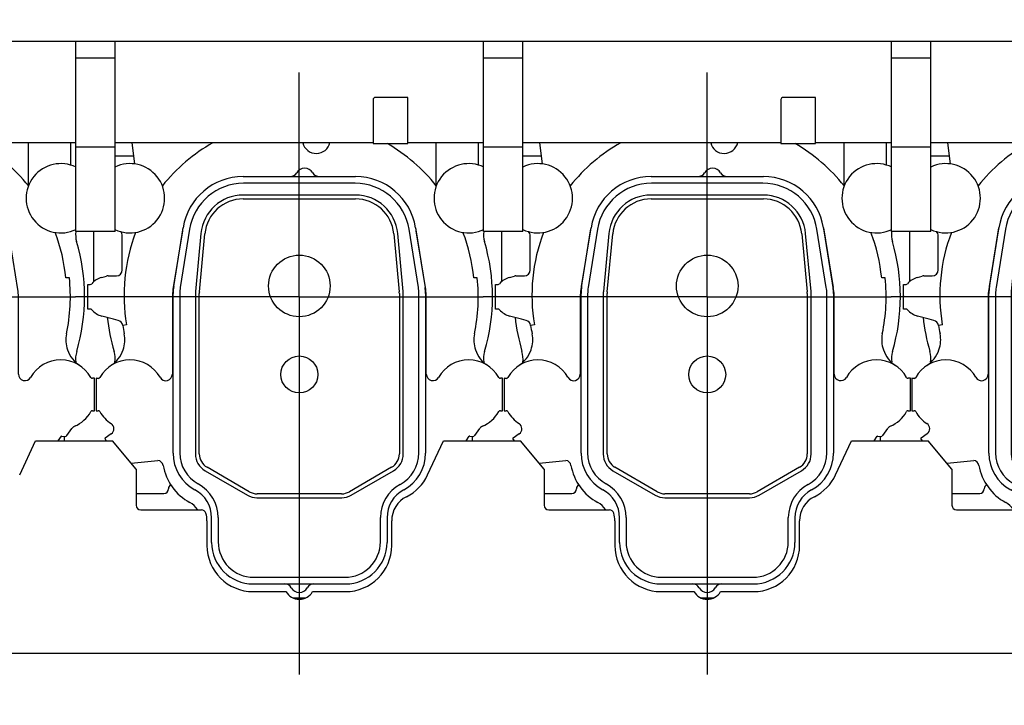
# Model space of a CAD drawing. Header units: millimetres. Extents: x 0 to 1189, y 0 to 841.
# Tile 65 of 106: x 891 to 955, y 223 to 268. Entities that reach past the tile are written whole.
import ezdxf
from ezdxf.enums import TextEntityAlignment as Align

# ---------------------------------------------------------------- set-up
doc = ezdxf.new("R2010")
doc.units = ezdxf.units.MM
doc.header["$LTSCALE"] = 65.395
doc.linetypes.add('CENTER', pattern=[0.6, 0.375, -0.075, 0.075, -0.075])
doc.layers.get('0').update_dxf_attribs({"linetype": 'CONTINUOUS'})
for name, color, linetype in [('1907_210700_40_SIMPLE1_T2_X_PBL778', 7, 'CONTINUOUS'), ('1907_210700_40_SIMPLE1_T2_X_PBL780', 7, 'CONTINUOUS'), ('1907_210700_40_SIMPLE1_T2_X_PBL782', 7, 'CONTINUOUS'), ('1907_210700_40_SIMPLE1_X_ABL777', 7, 'CONTINUOUS'), ('1907_210700_40_SIMPLE1_X_ABL779', 7, 'CONTINUOUS'), ('1907_210700_40_SIMPLE1_X_ABL781', 7, 'CONTINUOUS'), ('1907_211000_02_SIMPLE1_T1_X_PBL768', 7, 'CONTINUOUS'), ('1907_211000_02_SIMPLE1_T1_X_PBL770', 7, 'CONTINUOUS'), ('1907_211000_02_SIMPLE1_T1_X_PBL772', 7, 'CONTINUOUS'), ('1907_211000_02_SIMPLE1_T1_X_PBL774', 7, 'CONTINUOUS'), ('1907_211000_02_SIMPLE1_X_ABL767', 7, 'CONTINUOUS'), ('1907_211000_02_SIMPLE1_X_ABL769', 7, 'CONTINUOUS'), ('1907_211000_02_SIMPLE1_X_ABL771', 7, 'CONTINUOUS'), ('1907_211000_02_SIMPLE1_X_ABL773', 7, 'CONTINUOUS'), ('32097_000000_TLKGS_MARKETING_ABL654', 7, 'CONTINUOUS'), ('32097_030000_TLKGS_V_ABL664', 7, 'CONTINUOUS'), ('32097_100000_TLKGS_V_ABL665', 7, 'CONTINUOUS'), ('32097_111400_01_SIMPLE1_T1_X_PBL696', 7, 'CONTINUOUS'), ('32097_111400_01_SIMPLE1_X_ABL695', 7, 'CONTINUOUS'), ('32097_171000_01_SIMPLE1_T1_X_PBL690', 7, 'CONTINUOUS'), ('32097_171000_01_SIMPLE1_X_ABL689', 7, 'CONTINUOUS'), ('32097_200000_TLKGS_V_ABL692', 7, 'CONTINUOUS'), ('32097_700000_TLKGS_V_ABL686', 7, 'CONTINUOUS'), ('32097_727000_01_SIMPLE1_T1_VOR_PBL688', 7, 'CONTINUOUS'), ('32097_727000_01_SIMPLE1_VORAB_ABL687', 7, 'CONTINUOUS'), ('top_7_VBL653', 7, 'CONTINUOUS')]:
    doc.layers.add(name, color=color, linetype=linetype)
doc.styles.get("Standard").update_dxf_attribs({"font": 'txt', "width": 0.6})
doc.dimstyles.new('DIMSTYLE_2', dxfattribs={"dimtxt": 3.5, "dimasz": 3.5, "dimexe": 1.8, "dimexo": 0, "dimgap": 0.875, "dimtad": 1, "dimdec": 0, "dimlfac": 20, "dimdsep": 46, "dimtxsty": 'Standard', "dimblk": '_FILLED', "dimblk1": '_FILLED', "dimblk2": '_FILLED', "dimcen": 0.09, "dimadec": 0, "dimazin": 0, "dimtp": 2, "dimtm": 2, "dimtfac": 1, "dimtdec": 0, "dimtofl": 0, "dimtmove": 0, "dimatfit": 3, "dimldrblk": '_FILLED', "dimfxl": 1, "dimtolj": 1, "dimarcsym": 0})

# ---------------------------------------------------------------- blocks, each defined once
blk = doc.blocks.new('_FILLED')
at = {"color": 0, "linetype": 'ByBlock'}
blk.add_solid([(0, 0), (-1, 0.167), (-1, -0.167)], dxfattribs=at)
blk = doc.blocks.new('*D2')
at = {"color": 2, "linetype": 'Continuous'}
for p, q in [((1011.535, 312.9), (690.022, 312.9)), ((691.822, 312.9), (691.822, 254.565)), ((691.822, 196.231), (691.822, 254.565)), ((1004.12, 196.231), (690.022, 196.231))]:
    blk.add_line(p, q, dxfattribs=at)
at = {"color": 2, "linetype": 'Continuous', "xscale": 3.5, "yscale": 3.5, "zscale": 3.5}
for p, rotation in [((691.822, 312.9), 90), ((691.822, 196.231), 270)]:
    blk.add_blockref('_FILLED', p, dxfattribs=dict(at, rotation=rotation))
at = {"color": 2, "linetype": 'Continuous', "width": 0.636905}
blk.add_text('2333', height=3.5, rotation=90, dxfattribs=at).set_placement((690.947, 254.565), align=Align.CENTER)
blk = doc.blocks.new('*D33')
at = {"color": 2, "linetype": 'Continuous'}
for p, q in [((707.4, 285.975), (707.4, 330.763)), ((1084.5, 259.525), (1084.5, 330.763)), ((707.4, 328.963), (895.95, 328.963)), ((1084.5, 328.963), (895.95, 328.963))]:
    blk.add_line(p, q, dxfattribs=at)
at = {"color": 2, "linetype": 'Continuous', "xscale": 3.5, "yscale": 3.5, "zscale": 3.5, "rotation": 180}
blk.add_blockref('_FILLED', (707.4, 328.963), dxfattribs=at)
at = {"color": 2, "linetype": 'Continuous', "xscale": 3.5, "yscale": 3.5, "zscale": 3.5}
blk.add_blockref('_FILLED', (1084.5, 328.963), dxfattribs=at)
at = {"color": 2, "linetype": 'Continuous', "width": 0.672619}
blk.add_text('7542', height=3.5, dxfattribs=at).set_placement((895.95, 329.838), align=Align.CENTER)
blk = doc.blocks.new('32097_171000_01_SIMPLE1_T1_X_PBL690', base_point=(857.92, 227.595))
at = {"layer": '32097_171000_01_SIMPLE1_T1_X_PBL690', "color": 7, "linetype": 'Continuous'}
for p, q in [((890.833, 238.424), (891.864, 240.64)), ((891.864, 240.64), (896.864, 240.64)), ((898.4, 238.81), (896.864, 240.64)), ((917.333, 238.424), (918.364, 240.64)), ((918.364, 240.64), (923.364, 240.64)), ((924.9, 238.81), (923.364, 240.64)), ((943.833, 238.424), (944.864, 240.64)), ((944.864, 240.64), (949.864, 240.64)), ((951.4, 238.81), (949.864, 240.64)), ((898.4, 238.81), (898.4, 236.46)), ((924.9, 238.81), (924.9, 236.46)), ((951.4, 238.81), (951.4, 236.46)), ((898.7, 236.16), (902.64, 236.16)), ((925.2, 236.16), (929.14, 236.16)), ((951.7, 236.16), (955.64, 236.16)), ((903, 235.447), (903, 233.85)), ((915, 233.85), (914.999, 235.45)), ((929.5, 235.447), (929.5, 233.85)), ((941.5, 233.85), (941.499, 235.45)), ((906, 230.85), (908.134, 230.85)), ((909.865, 230.848), (912, 230.85)), ((932.5, 230.85), (934.634, 230.85)), ((936.365, 230.848), (938.5, 230.85)), ((735.5, 226.85), (982, 226.85))]:
    blk.add_line(p, q, dxfattribs=at)
for centre, radius, start, end in [((914.615, 239.694), 3, 296.68435, 334.95479), ((941.115, 239.694), 3, 296.68435, 334.95479), ((916.749, 235.45), 1.75, 116.69959, 180), ((943.249, 235.45), 1.75, 116.69959, 180), ((898.7, 236.46), 0.3, 180, 270), ((902.64, 235.86), 0.3, 16.45925, 90), ((925.2, 236.46), 0.3, 180, 270), ((929.14, 235.86), 0.3, 16.45925, 90), ((951.7, 236.46), 0.3, 180, 270), ((901.25, 235.447), 1.75, 0, 16.52627), ((927.75, 235.447), 1.75, 0, 16.52627), ((906, 233.85), 3, 180, 270), ((912, 233.85), 3, 270, 360), ((932.5, 233.85), 3, 180, 270), ((938.5, 233.85), 3, 270, 360), ((909, 231.35), 1, 210, 329.88271), ((935.5, 231.35), 1, 210, 329.88271)]:
    blk.add_arc(centre, radius, start, end, dxfattribs=at)
blk = doc.blocks.new('32097_171000_01_SIMPLE1_X_ABL689', base_point=(857.92, 227.595))
at = {"layer": '32097_171000_01_SIMPLE1_T1_X_PBL690'}
blk.add_blockref('32097_171000_01_SIMPLE1_T1_X_PBL690', (857.92, 227.595), dxfattribs=at)
blk = doc.blocks.new('32097_111400_01_SIMPLE1_T1_X_PBL696', base_point=(856, 244.31))
at = {"layer": '32097_111400_01_SIMPLE1_T1_X_PBL696', "color": 2, "linetype": 'CENTER'}
for p, q in [((909, 250), (909, 264.55)), ((935.5, 250), (935.5, 264.55)), ((882.5, 250), (894.45, 250)), ((909, 250), (894.45, 250)), ((909, 250), (920.95, 250)), ((909, 250), (909, 224.719)), ((935.5, 250), (920.95, 250)), ((935.5, 250), (947.45, 250)), ((935.5, 250), (935.5, 224.232)), ((962, 250), (947.45, 250))]:
    blk.add_line(p, q, dxfattribs=at)
at = {"layer": '32097_111400_01_SIMPLE1_T1_X_PBL696', "color": 7, "linetype": 'Continuous'}
for p, q in [((898.221, 259.125), (897.025, 259.125)), ((924.721, 259.125), (923.525, 259.125)), ((951.221, 259.125), (950.025, 259.125)), ((895.63, 254.227), (895.63, 250.961)), ((922.13, 254.227), (922.13, 250.961)), ((948.63, 254.227), (948.63, 250.961)), ((893.75, 240.64), (893.75, 240.931)), ((920.25, 240.64), (920.25, 240.931)), ((946.75, 240.64), (946.75, 240.931)), ((898.4, 237.225), (900.2, 237.225)), ((924.9, 237.225), (926.7, 237.225)), ((951.4, 237.225), (953.2, 237.225))]:
    blk.add_line(p, q, dxfattribs=at)
for centre, radius, start, end in [((895.966, 254.01), 1.5, 171.70842, 196.6585), ((922.466, 254.01), 1.5, 171.70842, 196.6585), ((948.966, 254.01), 1.5, 171.70842, 196.6585), ((882.5, 250), 12.55, 343.56161, 16.57433), ((909, 250), 12.55, 343.56161, 16.57433), ((935.5, 250), 12.55, 343.56161, 16.57433), ((896.497, 250), 1.25, 177.19022, 181.11187), ((922.997, 250), 1.25, 177.19022, 181.11187), ((949.497, 250), 1.25, 177.19022, 181.11187), ((909, 250), 12.55, 186.11197, 196.44021), ((935.5, 250), 12.55, 186.11197, 196.44021), ((962, 250), 12.55, 186.11197, 196.44021), ((895.965, 245.99), 1.5, 162.19977, 189.20681), ((895.535, 245.99), 1.5, 350.7839, 17.78493), ((922.465, 245.99), 1.5, 162.19977, 189.20681), ((922.035, 245.99), 1.5, 350.7839, 17.78493), ((948.965, 245.99), 1.5, 162.19977, 189.20681), ((948.535, 245.99), 1.5, 350.7839, 17.78493), ((900.2, 237.525), 0.3, 270, 360), ((900.8, 237.53), 0.3, 119.02752, 180.95497), ((926.7, 237.525), 0.3, 270, 360), ((927.3, 237.53), 0.3, 119.02752, 180.95497), ((953.2, 237.525), 0.3, 270, 360), ((953.8, 237.53), 0.3, 119.02752, 180.95497)]:
    blk.add_arc(centre, radius, start, end, dxfattribs=at)
blk = doc.blocks.new('32097_111400_01_SIMPLE1_X_ABL695', base_point=(856, 244.31))
at = {"layer": '32097_111400_01_SIMPLE1_T1_X_PBL696'}
blk.add_blockref('32097_111400_01_SIMPLE1_T1_X_PBL696', (856, 244.31), dxfattribs=at)
blk = doc.blocks.new('32097_100000_TLKGS_V_ABL665', base_point=(858.125, 250))
at = {"layer": '32097_111400_01_SIMPLE1_X_ABL695'}
blk.add_blockref('32097_111400_01_SIMPLE1_X_ABL695', (856, 244.31), dxfattribs=at)
at = {"layer": '32097_171000_01_SIMPLE1_X_ABL689'}
blk.add_blockref('32097_171000_01_SIMPLE1_X_ABL689', (857.92, 227.595), dxfattribs=at)
blk = doc.blocks.new('32097_727000_01_SIMPLE1_T1_VOR_PBL688', base_point=(889.056, 267.402))
at = {"layer": '32097_727000_01_SIMPLE1_T1_VOR_PBL688', "color": 7, "linetype": 'Continuous'}
for p, q in [((974.925, 266.57), (738.025, 266.57)), ((894.475, 254.227), (894.475, 266.57)), ((897.025, 254.227), (897.025, 266.57)), ((920.975, 254.227), (920.975, 266.57)), ((923.525, 254.227), (923.525, 266.57)), ((947.475, 254.227), (947.475, 266.57)), ((950.025, 254.227), (950.025, 266.57)), ((897.025, 265.491), (894.475, 265.491)), ((923.525, 265.491), (920.975, 265.491)), ((950.025, 265.491), (947.475, 265.491)), ((916.04, 262.945), (913.94, 262.945)), ((916.04, 259.945), (916.04, 262.945)), ((942.54, 262.945), (940.44, 262.945)), ((942.54, 259.945), (942.54, 262.945)), ((913.79, 262.795), (913.79, 259.945)), ((940.29, 262.795), (940.29, 259.945)), ((894.475, 259.995), (889.54, 259.995)), ((897.025, 259.71), (894.475, 259.71)), ((913.79, 259.995), (897.025, 259.995)), ((913.79, 259.945), (916.04, 259.945)), ((920.975, 259.995), (916.04, 259.995)), ((923.525, 259.71), (920.975, 259.71)), ((940.29, 259.995), (923.525, 259.995)), ((940.29, 259.945), (942.54, 259.945)), ((947.475, 259.995), (942.54, 259.995)), ((950.025, 259.71), (947.475, 259.71)), ((966.79, 259.995), (950.025, 259.995)), ((897.025, 254.227), (894.475, 254.227)), ((923.525, 254.227), (920.975, 254.227)), ((950.025, 254.227), (947.475, 254.227))]:
    blk.add_line(p, q, dxfattribs=at)
for centre in [(913.94, 262.795), (940.44, 262.795)]:
    blk.add_arc(centre, 0.15, 90, 180, dxfattribs=at)
blk = doc.blocks.new('32097_727000_01_SIMPLE1_VORAB_ABL687', base_point=(889.056, 267.402))
at = {"layer": '32097_727000_01_SIMPLE1_T1_VOR_PBL688'}
blk.add_blockref('32097_727000_01_SIMPLE1_T1_VOR_PBL688', (889.056, 267.402), dxfattribs=at)
blk = doc.blocks.new('32097_700000_TLKGS_V_ABL686', base_point=(889.056, 267.402))
at = {"layer": '32097_727000_01_SIMPLE1_VORAB_ABL687'}
blk.add_blockref('32097_727000_01_SIMPLE1_VORAB_ABL687', (889.056, 267.402), dxfattribs=at)
blk = doc.blocks.new('1907_211000_02_SIMPLE1_T1_X_PBL768', base_point=(882.299, 245.775))
at = {"layer": '1907_211000_02_SIMPLE1_T1_X_PBL768', "color": 7, "linetype": 'Continuous'}
for p, q in [((871.612, 259.995), (871.783, 258.623)), ((891.377, 259.995), (891.377, 257.224)), ((894.125, 259.995), (894.125, 258.552)), ((871, 251.75), (871, 253.95)), ((874.901, 254.285), (874.288, 250.476)), ((890.712, 250.476), (890.099, 254.285)), ((868.75, 249.2), (868.75, 250.8)), ((868.75, 250.8), (868.915, 250.8)), ((869.664, 251.256), (869.969, 251.338)), ((870.073, 251.351), (870.504, 251.351)), ((870.504, 251.351), (870.6, 251.35)), ((870.6, 251.35), (870.62, 251.35)), ((894.061, 251.217), (893.833, 251.217)), ((874.25, 250), (874.25, 244.972)), ((890.75, 244.972), (890.75, 250)), ((868.915, 249.2), (868.75, 249.2)), ((870.429, 248.539), (869.664, 248.744)), ((870.729, 248.464), (870.429, 248.539)), ((871.274, 248.176), (871.025, 248.141)), ((869.3, 244.7), (869.3, 242.6)), ((869.435, 244.698), (869.3, 244.7)), ((869.302, 244.7), (869.436, 244.7)), ((895.7, 244.7), (895.564, 244.7)), ((895.7, 242.6), (895.7, 244.7)), ((869.3, 242.6), (869.436, 242.6)), ((895.564, 242.6), (895.7, 242.6)), ((893.902, 240.988), (894.223, 241.447)), ((869.893, 240.824), (869.854, 240.792)), ((869.854, 240.792), (869.96, 240.64)), ((870.285, 241.098), (869.893, 240.824)), ((893.336, 240.64), (893.542, 240.935)), ((893.57, 240.947), (893.84, 240.924)), ((871.581, 239.19), (873.313, 239.372)), ((882.068, 230.45), (882.932, 230.45))]:
    blk.add_line(p, q, dxfattribs=at)
for centre, radius, start, end in [((882.5, 250.09), 11.389, 119.52587, 141.39103), ((883.6, 260.2), 0.9, 193.07892, 348.08155), ((882.5, 250.09), 11.389, 38.60897, 59.9305), ((871.5, 256.391), 2.25, 244.31107, 115.68893), ((893.5, 256.391), 2.25, 63.80911, 296.19089), ((870.6, 253.95), 0.4, 0, 43.4402), ((882.5, 250.09), 11.389, 159.00241, 189.67734), ((878.85, 253.65), 4, 168.01522, 170.862), ((886.15, 253.65), 4, 9.138, 11.98774), ((882.5, 250.09), 11.389, 5.67822, 20.99759), ((870.6, 251.75), 0.4, 272.86509, 360), ((868.915, 250.927), 0.127, 270, 319.48005), ((870, 250), 1.3, 105, 139.48005), ((870.073, 250.947), 0.404, 90, 104.99125), ((882.5, 250), 11.625, 348.08034, 6.00988), ((877.25, 250), 3, 170.862, 180), ((887.75, 250), 3, 0, 9.138), ((868.915, 249.073), 0.127, 40.51995, 90), ((870, 250), 1.3, 220.51995, 255), ((870.631, 248.077), 0.399, 9.20128, 75.75669), ((882.5, 250), 11.625, 189.20282, 191.91966), ((869.169, 247.203), 1.997, 340.71857, 11.4446), ((895.831, 247.203), 1.997, 168.5554, 199.2161), ((869.157, 247.207), 2.009, 303.37034, 340.71857), ((895.848, 247.211), 2.016, 199.27959, 236.59964), ((871.5, 243.65), 2.25, 29.71134, 150.39754), ((893.5, 243.65), 2.25, 29.65319, 150.36526), ((869.435, 244.823), 0.125, 270, 330.39754), ((869.436, 244.825), 0.125, 270, 311.31224), ((873.825, 244.972), 0.425, 209.14951, 360), ((891.175, 244.973), 0.425, 180.08023, 330.36526), ((895.564, 244.825), 0.125, 209.64323, 270), ((869.436, 242.475), 0.125, 29.65126, 89.97708), ((871.5, 243.65), 2.25, 209.65126, 236.96926), ((893.5, 243.65), 2.25, 293.42113, 330.34857), ((895.564, 242.475), 0.125, 90.02292, 150.34857), ((870.055, 241.427), 0.401, 305, 56.97183), ((894.551, 241.217), 0.4, 113.01573, 145), ((895.128, 240.24), 1.529, 115.81176, 123.64796), ((893.567, 240.917), 0.03, 85, 144.90037), ((894.084, 240.75), 0.3, 127.44434, 144.63443), ((873.263, 238.983), 0.392, 9.89203, 82.58871), ((877, 239.635), 3.402, 189.89203, 241.74055), ((874.75, 235.449), 1.35, 32.58046, 61.74055)]:
    blk.add_arc(centre, radius, start, end, dxfattribs=at)
blk = doc.blocks.new('1907_211000_02_SIMPLE1_X_ABL767', base_point=(882.299, 245.775))
at = {"layer": '1907_211000_02_SIMPLE1_T1_X_PBL768'}
blk.add_blockref('1907_211000_02_SIMPLE1_T1_X_PBL768', (882.299, 245.775), dxfattribs=at)
blk = doc.blocks.new('1907_211000_02_SIMPLE1_T1_X_PBL770', base_point=(961.799, 245.775))
at = {"layer": '1907_211000_02_SIMPLE1_T1_X_PBL770', "color": 7, "linetype": 'Continuous'}
for p, q in [((951.112, 259.995), (951.283, 258.623)), ((970.877, 259.995), (970.877, 257.224)), ((973.625, 259.995), (973.625, 258.552)), ((975.2, 257.441), (975.175, 257.441)), ((975.2, 255.341), (975.2, 257.441)), ((975.064, 255.341), (975.2, 255.341)), ((950.5, 251.75), (950.5, 253.95)), ((954.401, 254.285), (953.788, 250.476)), ((970.212, 250.476), (969.599, 254.285)), ((948.25, 250.8), (948.415, 250.8)), ((948.25, 249.2), (948.25, 250.8)), ((949.164, 251.256), (949.469, 251.338)), ((949.573, 251.351), (950.004, 251.351)), ((950.004, 251.351), (950.1, 251.35)), ((950.1, 251.35), (950.12, 251.35)), ((973.561, 251.217), (973.333, 251.217)), ((953.75, 250), (953.75, 244.972)), ((970.25, 244.972), (970.25, 250)), ((948.415, 249.2), (948.25, 249.2)), ((949.929, 248.539), (949.164, 248.744)), ((950.229, 248.464), (949.929, 248.539)), ((950.774, 248.176), (950.525, 248.141)), ((948.935, 244.698), (948.8, 244.7)), ((948.8, 244.7), (948.8, 242.6)), ((948.802, 244.7), (948.936, 244.7)), ((975.2, 244.7), (975.064, 244.7)), ((975.2, 242.6), (975.2, 244.7)), ((948.8, 242.6), (948.936, 242.6)), ((975.064, 242.6), (975.2, 242.6)), ((973.402, 240.988), (973.723, 241.447)), ((949.393, 240.824), (949.354, 240.792)), ((949.354, 240.792), (949.46, 240.64)), ((949.785, 241.098), (949.393, 240.824)), ((972.836, 240.64), (973.042, 240.935)), ((973.07, 240.947), (973.34, 240.924)), ((951.081, 239.19), (952.813, 239.372)), ((961.568, 230.45), (962.432, 230.45))]:
    blk.add_line(p, q, dxfattribs=at)
for centre, radius, start, end in [((962, 250.09), 11.389, 119.52587, 141.39103), ((963.1, 260.2), 0.9, 193.07892, 348.08155), ((962, 250.09), 11.389, 38.60897, 59.9305), ((951, 256.391), 2.25, 244.31107, 115.68893), ((973, 256.391), 2.25, 71.93542, 330.34783), ((975.064, 255.216), 0.125, 90, 150.3557), ((950.1, 253.95), 0.4, 0, 43.4402), ((962, 250.09), 11.389, 159.00241, 189.67734), ((958.35, 253.65), 4, 168.01522, 170.862), ((965.65, 253.65), 4, 9.138, 11.98774), ((962, 250.09), 11.389, 5.67822, 20.99759), ((950.1, 251.75), 0.4, 272.86509, 360), ((948.415, 250.927), 0.127, 270, 319.48005), ((949.5, 250), 1.3, 105, 139.48005), ((949.573, 250.947), 0.404, 90, 104.99125), ((962, 250), 11.625, 348.08034, 6.00988), ((956.75, 250), 3, 170.862, 180), ((967.25, 250), 3, 0, 9.138), ((948.415, 249.073), 0.127, 40.51995, 90), ((949.5, 250), 1.3, 220.51995, 255), ((950.131, 248.077), 0.399, 9.20128, 75.75669), ((962, 250), 11.625, 189.20282, 191.91966), ((948.669, 247.203), 1.997, 340.71857, 11.4446), ((975.331, 247.203), 1.997, 168.5554, 199.2161), ((948.657, 247.207), 2.009, 303.37034, 340.71857), ((975.348, 247.211), 2.016, 199.27959, 236.59964), ((951, 243.65), 2.25, 29.71134, 150.39754), ((973, 243.65), 2.25, 29.65319, 150.36526), ((948.935, 244.823), 0.125, 270, 330.39754), ((948.936, 244.825), 0.125, 270, 311.31224), ((953.325, 244.972), 0.425, 209.14951, 360), ((970.675, 244.973), 0.425, 180.08023, 330.36526), ((975.064, 244.825), 0.125, 209.64323, 270), ((948.936, 242.475), 0.125, 29.65126, 89.97708), ((951, 243.65), 2.25, 209.65126, 236.96926), ((973, 243.65), 2.25, 293.42113, 330.34857), ((975.064, 242.475), 0.125, 90.02292, 150.34857), ((949.555, 241.427), 0.401, 305, 56.97183), ((974.051, 241.217), 0.4, 113.01573, 145), ((974.628, 240.24), 1.529, 115.81176, 123.64796), ((973.067, 240.917), 0.03, 85, 144.90037), ((973.584, 240.75), 0.3, 127.44434, 144.63443), ((952.763, 238.983), 0.392, 9.89203, 82.58871), ((956.5, 239.635), 3.402, 189.89203, 241.74055), ((954.25, 235.449), 1.35, 32.58046, 61.74055)]:
    blk.add_arc(centre, radius, start, end, dxfattribs=at)
blk = doc.blocks.new('1907_211000_02_SIMPLE1_X_ABL769', base_point=(961.799, 245.775))
at = {"layer": '1907_211000_02_SIMPLE1_T1_X_PBL770'}
blk.add_blockref('1907_211000_02_SIMPLE1_T1_X_PBL770', (961.799, 245.775), dxfattribs=at)
blk = doc.blocks.new('1907_211000_02_SIMPLE1_T1_X_PBL772', base_point=(935.299, 245.775))
at = {"layer": '1907_211000_02_SIMPLE1_T1_X_PBL772', "color": 7, "linetype": 'Continuous'}
for p, q in [((924.612, 259.995), (924.783, 258.623)), ((944.377, 259.995), (944.377, 257.224)), ((947.125, 259.995), (947.125, 258.552)), ((924, 251.75), (924, 253.95)), ((927.901, 254.285), (927.288, 250.476)), ((943.712, 250.476), (943.099, 254.285)), ((921.75, 250.8), (921.915, 250.8)), ((921.75, 249.2), (921.75, 250.8)), ((922.664, 251.256), (922.969, 251.338)), ((923.073, 251.351), (923.504, 251.351)), ((923.504, 251.351), (923.6, 251.35)), ((923.6, 251.35), (923.62, 251.35)), ((947.061, 251.217), (946.833, 251.217)), ((927.25, 250), (927.25, 244.972)), ((943.75, 244.972), (943.75, 250)), ((921.915, 249.2), (921.75, 249.2)), ((923.429, 248.539), (922.664, 248.744)), ((923.729, 248.464), (923.429, 248.539)), ((924.274, 248.176), (924.025, 248.141)), ((922.435, 244.698), (922.3, 244.7)), ((922.3, 244.7), (922.3, 242.6)), ((922.302, 244.7), (922.436, 244.7)), ((948.7, 244.7), (948.564, 244.7)), ((948.7, 242.6), (948.7, 244.7)), ((922.3, 242.6), (922.436, 242.6)), ((948.564, 242.6), (948.7, 242.6)), ((946.902, 240.988), (947.223, 241.447)), ((922.893, 240.824), (922.854, 240.792)), ((922.854, 240.792), (922.96, 240.64)), ((923.285, 241.098), (922.893, 240.824)), ((946.336, 240.64), (946.542, 240.935)), ((946.57, 240.947), (946.84, 240.924)), ((924.581, 239.19), (926.313, 239.372)), ((935.068, 230.45), (935.932, 230.45))]:
    blk.add_line(p, q, dxfattribs=at)
for centre, radius, start, end in [((935.5, 250.09), 11.389, 119.52587, 141.39103), ((936.6, 260.2), 0.9, 193.07892, 348.08155), ((935.5, 250.09), 11.389, 38.60897, 59.9305), ((924.5, 256.391), 2.25, 244.31107, 115.68893), ((946.5, 256.391), 2.25, 63.80911, 296.19089), ((923.6, 253.95), 0.4, 0, 43.4402), ((935.5, 250.09), 11.389, 159.00241, 189.67734), ((931.85, 253.65), 4, 168.01522, 170.862), ((939.15, 253.65), 4, 9.138, 11.98774), ((935.5, 250.09), 11.389, 5.67822, 20.99759), ((923.6, 251.75), 0.4, 272.86509, 360), ((921.915, 250.927), 0.127, 270, 319.48005), ((923, 250), 1.3, 105, 139.48005), ((923.073, 250.947), 0.404, 90, 104.99125), ((935.5, 250), 11.625, 348.08034, 6.00988), ((930.25, 250), 3, 170.862, 180), ((940.75, 250), 3, 0, 9.138), ((921.915, 249.073), 0.127, 40.51995, 90), ((923, 250), 1.3, 220.51995, 255), ((923.631, 248.077), 0.399, 9.20128, 75.75669), ((935.5, 250), 11.625, 189.20282, 191.91966), ((922.169, 247.203), 1.997, 340.71857, 11.4446), ((948.831, 247.203), 1.997, 168.5554, 199.2161), ((922.157, 247.207), 2.009, 303.37034, 340.71857), ((948.848, 247.211), 2.016, 199.27959, 236.59964), ((924.5, 243.65), 2.25, 29.71134, 150.39754), ((946.5, 243.65), 2.25, 29.65319, 150.36526), ((922.435, 244.823), 0.125, 270, 330.39754), ((922.436, 244.825), 0.125, 270, 311.31224), ((926.825, 244.972), 0.425, 209.14951, 360), ((944.175, 244.973), 0.425, 180.08023, 330.36526), ((948.564, 244.825), 0.125, 209.64323, 270), ((922.436, 242.475), 0.125, 29.65126, 89.97708), ((924.5, 243.65), 2.25, 209.65126, 236.96926), ((946.5, 243.65), 2.25, 293.42113, 330.34857), ((948.564, 242.475), 0.125, 90.02292, 150.34857), ((923.055, 241.427), 0.401, 305, 56.97183), ((947.551, 241.217), 0.4, 113.01573, 145), ((948.128, 240.24), 1.529, 115.81176, 123.64796), ((946.567, 240.917), 0.03, 85, 144.90037), ((947.084, 240.75), 0.3, 127.44434, 144.63443), ((926.263, 238.983), 0.392, 9.89203, 82.58871), ((930, 239.635), 3.402, 189.89203, 241.74055), ((927.75, 235.449), 1.35, 32.58046, 61.74055)]:
    blk.add_arc(centre, radius, start, end, dxfattribs=at)
blk = doc.blocks.new('1907_211000_02_SIMPLE1_X_ABL771', base_point=(935.299, 245.775))
at = {"layer": '1907_211000_02_SIMPLE1_T1_X_PBL772'}
blk.add_blockref('1907_211000_02_SIMPLE1_T1_X_PBL772', (935.299, 245.775), dxfattribs=at)
blk = doc.blocks.new('1907_211000_02_SIMPLE1_T1_X_PBL774', base_point=(908.799, 245.775))
at = {"layer": '1907_211000_02_SIMPLE1_T1_X_PBL774', "color": 7, "linetype": 'Continuous'}
for p, q in [((898.112, 259.995), (898.283, 258.623)), ((917.877, 259.995), (917.877, 257.224)), ((920.625, 259.995), (920.625, 258.552)), ((897.5, 251.75), (897.5, 253.95)), ((901.401, 254.285), (900.788, 250.476)), ((917.212, 250.476), (916.599, 254.285)), ((895.25, 250.8), (895.415, 250.8)), ((895.25, 249.2), (895.25, 250.8)), ((896.164, 251.256), (896.469, 251.338)), ((896.573, 251.351), (897.004, 251.351)), ((897.004, 251.351), (897.1, 251.35)), ((897.1, 251.35), (897.12, 251.35)), ((920.561, 251.217), (920.333, 251.217)), ((900.75, 250), (900.75, 244.972)), ((917.25, 244.972), (917.25, 250)), ((895.415, 249.2), (895.25, 249.2)), ((896.929, 248.539), (896.164, 248.744)), ((897.229, 248.464), (896.929, 248.539)), ((897.774, 248.176), (897.525, 248.141)), ((895.935, 244.698), (895.8, 244.7)), ((895.8, 244.7), (895.8, 242.6)), ((895.802, 244.7), (895.936, 244.7)), ((922.2, 244.7), (922.064, 244.7)), ((922.2, 242.6), (922.2, 244.7)), ((895.8, 242.6), (895.936, 242.6)), ((922.064, 242.6), (922.2, 242.6)), ((920.402, 240.988), (920.723, 241.447)), ((896.393, 240.824), (896.354, 240.792)), ((896.354, 240.792), (896.46, 240.64)), ((896.785, 241.098), (896.393, 240.824)), ((919.836, 240.64), (920.042, 240.935)), ((920.07, 240.947), (920.34, 240.924)), ((898.081, 239.19), (899.813, 239.372)), ((908.568, 230.45), (909.432, 230.45))]:
    blk.add_line(p, q, dxfattribs=at)
for centre, radius, start, end in [((909, 250.09), 11.389, 119.52587, 141.39103), ((910.1, 260.2), 0.9, 193.07892, 348.08155), ((909, 250.09), 11.389, 38.60897, 59.9305), ((898, 256.391), 2.25, 244.31107, 115.68893), ((920, 256.391), 2.25, 63.80911, 296.19089), ((897.1, 253.95), 0.4, 0, 43.4402), ((909, 250.09), 11.389, 159.00241, 189.67734), ((905.35, 253.65), 4, 168.01522, 170.862), ((912.65, 253.65), 4, 9.138, 11.98774), ((909, 250.09), 11.389, 5.67822, 20.99759), ((897.1, 251.75), 0.4, 272.86509, 360), ((895.415, 250.927), 0.127, 270, 319.48005), ((896.5, 250), 1.3, 105, 139.48005), ((896.573, 250.947), 0.404, 90, 104.99125), ((909, 250), 11.625, 348.08034, 6.00988), ((903.75, 250), 3, 170.862, 180), ((914.25, 250), 3, 0, 9.138), ((895.415, 249.073), 0.127, 40.51995, 90), ((896.5, 250), 1.3, 220.51995, 255), ((897.131, 248.077), 0.399, 9.20128, 75.75669), ((909, 250), 11.625, 189.20282, 191.91966), ((895.669, 247.203), 1.997, 340.71857, 11.4446), ((922.331, 247.203), 1.997, 168.5554, 199.2161), ((895.657, 247.207), 2.009, 303.37034, 340.71857), ((922.348, 247.211), 2.016, 199.27959, 236.59964), ((898, 243.65), 2.25, 29.71134, 150.39754), ((920, 243.65), 2.25, 29.65319, 150.36526), ((895.935, 244.823), 0.125, 270, 330.39754), ((895.936, 244.825), 0.125, 270, 311.31224), ((900.325, 244.972), 0.425, 209.14951, 360), ((917.675, 244.973), 0.425, 180.08023, 330.36526), ((922.064, 244.825), 0.125, 209.64323, 270), ((895.936, 242.475), 0.125, 29.65126, 89.97708), ((898, 243.65), 2.25, 209.65126, 236.96926), ((920, 243.65), 2.25, 293.42113, 330.34857), ((922.064, 242.475), 0.125, 90.02292, 150.34857), ((896.555, 241.427), 0.401, 305, 56.97183), ((921.051, 241.217), 0.4, 113.01573, 145), ((921.628, 240.24), 1.529, 115.81176, 123.64796), ((920.067, 240.917), 0.03, 85, 144.90037), ((920.584, 240.75), 0.3, 127.44434, 144.63443), ((899.763, 238.983), 0.392, 9.89203, 82.58871), ((903.5, 239.635), 3.402, 189.89203, 241.74055), ((901.25, 235.449), 1.35, 32.58046, 61.74055)]:
    blk.add_arc(centre, radius, start, end, dxfattribs=at)
blk = doc.blocks.new('1907_211000_02_SIMPLE1_X_ABL773', base_point=(908.799, 245.775))
at = {"layer": '1907_211000_02_SIMPLE1_T1_X_PBL774'}
blk.add_blockref('1907_211000_02_SIMPLE1_T1_X_PBL774', (908.799, 245.775), dxfattribs=at)
blk = doc.blocks.new('1907_210700_40_SIMPLE1_T2_X_PBL778', base_point=(909, 244.575))
at = {"layer": '1907_210700_40_SIMPLE1_T2_X_PBL778', "color": 7, "linetype": 'Continuous'}
for p, q in [((905.349, 257.8), (912.65, 257.8)), ((912.623, 257.368), (905.377, 257.368)), ((912.652, 256.602), (905.348, 256.602)), ((905.352, 256.348), (912.648, 256.348)), ((900.837, 250.671), (901.45, 254.478)), ((901.873, 254.382), (901.265, 250.602)), ((902.61, 254.111), (902.255, 250.341)), ((902.508, 250.317), (902.863, 254.083)), ((915.137, 254.083), (915.492, 250.317)), ((915.745, 250.341), (915.39, 254.111)), ((916.735, 250.602), (916.127, 254.382)), ((916.549, 254.478), (917.173, 250.598)), ((900.8, 239.838), (900.8, 250.203)), ((901.232, 250.197), (901.232, 239.854)), ((902.248, 250.2), (902.248, 239.786)), ((902.502, 239.789), (902.502, 250.2)), ((915.498, 250.2), (915.498, 239.789)), ((915.752, 239.786), (915.752, 250.2)), ((916.768, 239.854), (916.768, 250.197)), ((917.2, 250.203), (917.2, 239.838)), ((902.873, 238.704), (905.624, 237.115)), ((905.751, 237.336), (903.002, 238.923)), ((914.998, 238.923), (912.249, 237.336)), ((912.376, 237.115), (915.127, 238.704)), ((906.249, 236.948), (911.751, 236.948)), ((911.75, 237.202), (906.251, 237.202)), ((903.3, 234.05), (903.3, 235.65)), ((903.732, 235.655), (903.732, 234.082)), ((914.268, 234.082), (914.268, 235.669)), ((914.7, 235.65), (914.7, 234.05)), ((906.032, 231.782), (911.968, 231.782)), ((906, 231.35), (912, 231.35))]:
    blk.add_line(p, q, dxfattribs=at)
for centre, radius in [((909, 250.7), 2), ((909, 244.95), 1.2)]:
    blk.add_circle(centre, radius, dxfattribs=at)
for centre, radius, start, end in [((905.349, 253.851), 3.949, 89.99974, 170.86196), ((908.397, 258.3), 0.5, 270.00507, 329.99971), ((909.35, 257.75), 0.6, 30.00551, 149.99449), ((910.303, 258.3), 0.5, 210.00028, 269.99494), ((912.65, 253.851), 3.949, 9.13796, 89.99974), ((905.377, 253.818), 3.549, 90, 170.862), ((912.623, 253.818), 3.549, 9.14064, 90), ((905.348, 253.853), 2.749, 89.99858, 174.61107), ((912.652, 253.853), 2.749, 5.38945, 90.00194), ((905.351, 253.848), 2.499, 89.99688, 174.61342), ((912.649, 253.848), 2.499, 5.38658, 90.00312), ((903.75, 250.203), 2.95, 170.862, 180), ((903.782, 250.197), 2.55, 170.862, 180), ((903.748, 250.2), 1.5, 174.60161, 179.99245), ((903.752, 250.2), 1.25, 174.59898, 179.99012), ((914.248, 250.2), 1.25, 0.00988, 5.40102), ((914.252, 250.2), 1.5, 0.00755, 5.39839), ((914.218, 250.197), 2.55, 0, 9.14064), ((914.25, 250.203), 2.95, 359.99784, 7.70393), ((903.5, 239.838), 2.7, 180, 241.66582), ((903.517, 239.854), 2.285, 180, 241.53788), ((903.498, 239.786), 1.25, 180.00029, 239.99951), ((903.502, 239.789), 1, 179.99716, 240.00159), ((914.498, 239.789), 1, 299.99841, 0.00284), ((914.502, 239.786), 1.25, 300.00049, 359.99971), ((914.449, 239.854), 2.318, 298.29843, 360), ((914.5, 239.838), 2.7, 298.33418, 360), ((901.241, 235.65), 2.059, 0, 61.66582), ((901.241, 235.655), 2.491, 0, 61.53788), ((906.251, 238.202), 1, 240.00051, 270.00189), ((911.75, 238.202), 1, 269.99955, 300.00092), ((916.703, 235.669), 2.435, 118.29843, 180), ((916.759, 235.65), 2.059, 118.33418, 180), ((906.249, 238.198), 1.25, 239.99997, 269.99917), ((911.751, 238.198), 1.25, 269.99968, 299.99888), ((906, 234.05), 2.7, 180, 270), ((906.032, 234.082), 2.3, 180, 270), ((911.968, 234.082), 2.3, 270, 360), ((912, 234.05), 2.7, 270, 360), ((908.047, 230.85), 0.5, 30.00029, 89.99493), ((909, 231.4), 0.6, 210.00551, 329.99449), ((909.953, 230.85), 0.5, 90.00508, 149.99972)]:
    blk.add_arc(centre, radius, start, end, dxfattribs=at)
blk = doc.blocks.new('1907_210700_40_SIMPLE1_X_ABL777', base_point=(909, 244.575))
at = {"layer": '1907_210700_40_SIMPLE1_T2_X_PBL778'}
blk.add_blockref('1907_210700_40_SIMPLE1_T2_X_PBL778', (909, 244.575), dxfattribs=at)
blk = doc.blocks.new('1907_210700_40_SIMPLE1_T2_X_PBL780', base_point=(935.5, 244.575))
at = {"layer": '1907_210700_40_SIMPLE1_T2_X_PBL780', "color": 7, "linetype": 'Continuous'}
for p, q in [((931.849, 257.8), (939.15, 257.8)), ((939.123, 257.368), (931.877, 257.368)), ((939.152, 256.602), (931.848, 256.602)), ((931.852, 256.348), (939.148, 256.348)), ((927.337, 250.671), (927.95, 254.478)), ((928.373, 254.382), (927.765, 250.602)), ((929.11, 254.111), (928.755, 250.341)), ((929.008, 250.317), (929.363, 254.083)), ((941.637, 254.083), (941.992, 250.317)), ((942.245, 250.341), (941.89, 254.111)), ((943.235, 250.602), (942.627, 254.382)), ((943.049, 254.478), (943.673, 250.598)), ((927.3, 239.838), (927.3, 250.203)), ((927.732, 250.197), (927.732, 239.854)), ((928.748, 250.2), (928.748, 239.786)), ((929.002, 239.789), (929.002, 250.2)), ((941.998, 250.2), (941.998, 239.789)), ((942.252, 239.786), (942.252, 250.2)), ((943.268, 239.854), (943.268, 250.197)), ((943.7, 250.203), (943.7, 239.838)), ((929.373, 238.704), (932.124, 237.115)), ((932.251, 237.336), (929.502, 238.923)), ((941.498, 238.923), (938.749, 237.336)), ((938.876, 237.115), (941.627, 238.704)), ((932.749, 236.948), (938.251, 236.948)), ((938.25, 237.202), (932.751, 237.202)), ((929.8, 234.05), (929.8, 235.65)), ((930.232, 235.655), (930.232, 234.082)), ((940.768, 234.082), (940.768, 235.669)), ((941.2, 235.65), (941.2, 234.05)), ((932.532, 231.782), (938.468, 231.782)), ((932.5, 231.35), (938.5, 231.35))]:
    blk.add_line(p, q, dxfattribs=at)
for centre, radius in [((935.5, 250.7), 2), ((935.5, 244.95), 1.2)]:
    blk.add_circle(centre, radius, dxfattribs=at)
for centre, radius, start, end in [((931.849, 253.851), 3.949, 89.99974, 170.86196), ((934.897, 258.3), 0.5, 270.00507, 329.99971), ((935.85, 257.75), 0.6, 30.00551, 149.99449), ((936.803, 258.3), 0.5, 210.00028, 269.99494), ((939.15, 253.851), 3.949, 9.13796, 89.99974), ((931.877, 253.818), 3.549, 90, 170.862), ((939.123, 253.818), 3.549, 9.14064, 90), ((931.848, 253.853), 2.749, 89.99858, 174.61107), ((939.152, 253.853), 2.749, 5.38945, 90.00194), ((931.851, 253.848), 2.499, 89.99688, 174.61342), ((939.149, 253.848), 2.499, 5.38658, 90.00312), ((930.25, 250.203), 2.95, 170.862, 180), ((930.282, 250.197), 2.55, 170.862, 180), ((930.248, 250.2), 1.5, 174.60161, 179.99245), ((930.252, 250.2), 1.25, 174.59898, 179.99012), ((940.748, 250.2), 1.25, 0.00988, 5.40102), ((940.752, 250.2), 1.5, 0.00755, 5.39839), ((940.718, 250.197), 2.55, 0, 9.14064), ((940.75, 250.203), 2.95, 359.99784, 7.70393), ((930, 239.838), 2.7, 180, 241.66582), ((930.017, 239.854), 2.285, 180, 241.53788), ((929.998, 239.786), 1.25, 180.00029, 239.99951), ((930.002, 239.789), 1, 179.99716, 240.00159), ((940.998, 239.789), 1, 299.99841, 0.00284), ((941.002, 239.786), 1.25, 300.00049, 359.99971), ((940.949, 239.854), 2.318, 298.29843, 360), ((941, 239.838), 2.7, 298.33418, 360), ((927.741, 235.65), 2.059, 0, 61.66582), ((927.741, 235.655), 2.491, 0, 61.53788), ((932.751, 238.202), 1, 240.00051, 270.00189), ((938.25, 238.202), 1, 269.99955, 300.00092), ((943.203, 235.669), 2.435, 118.29843, 180), ((943.259, 235.65), 2.059, 118.33418, 180), ((932.749, 238.198), 1.25, 239.99997, 269.99917), ((938.251, 238.198), 1.25, 269.99968, 299.99888), ((932.5, 234.05), 2.7, 180, 270), ((932.532, 234.082), 2.3, 180, 270), ((938.468, 234.082), 2.3, 270, 360), ((938.5, 234.05), 2.7, 270, 360), ((934.547, 230.85), 0.5, 30.00029, 89.99493), ((935.5, 231.4), 0.6, 210.00551, 329.99449), ((936.453, 230.85), 0.5, 90.00508, 149.99972)]:
    blk.add_arc(centre, radius, start, end, dxfattribs=at)
blk = doc.blocks.new('1907_210700_40_SIMPLE1_X_ABL779', base_point=(935.5, 244.575))
at = {"layer": '1907_210700_40_SIMPLE1_T2_X_PBL780'}
blk.add_blockref('1907_210700_40_SIMPLE1_T2_X_PBL780', (935.5, 244.575), dxfattribs=at)
blk = doc.blocks.new('1907_210700_40_SIMPLE1_T2_X_PBL782', base_point=(962, 244.575))
at = {"layer": '1907_210700_40_SIMPLE1_T2_X_PBL782', "color": 7, "linetype": 'Continuous'}
for p, q in [((958.349, 257.8), (965.65, 257.8)), ((965.623, 257.368), (958.377, 257.368)), ((965.652, 256.602), (958.348, 256.602)), ((958.352, 256.348), (965.648, 256.348)), ((953.837, 250.671), (954.45, 254.478)), ((954.873, 254.382), (954.265, 250.602)), ((955.61, 254.111), (955.255, 250.341)), ((955.508, 250.317), (955.863, 254.083)), ((968.137, 254.083), (968.492, 250.317)), ((968.745, 250.341), (968.39, 254.111)), ((969.735, 250.602), (969.127, 254.382)), ((969.549, 254.478), (970.173, 250.598)), ((953.8, 239.838), (953.8, 250.203)), ((954.232, 250.197), (954.232, 239.854)), ((955.248, 250.2), (955.248, 239.786)), ((955.502, 239.789), (955.502, 250.2)), ((968.498, 250.2), (968.498, 239.789)), ((968.752, 239.786), (968.752, 250.2)), ((969.768, 239.854), (969.768, 250.197)), ((970.2, 250.203), (970.2, 239.838)), ((955.873, 238.704), (958.624, 237.115)), ((958.751, 237.336), (956.002, 238.923)), ((967.998, 238.923), (965.249, 237.336)), ((965.376, 237.115), (968.127, 238.704)), ((959.249, 236.948), (964.751, 236.948)), ((964.75, 237.202), (959.251, 237.202)), ((956.3, 234.05), (956.3, 235.65)), ((956.732, 235.655), (956.732, 234.082)), ((967.268, 234.082), (967.268, 235.669)), ((967.7, 235.65), (967.7, 234.05)), ((959.032, 231.782), (964.968, 231.782)), ((959, 231.35), (965, 231.35))]:
    blk.add_line(p, q, dxfattribs=at)
for centre, radius in [((962, 250.7), 2), ((962, 244.95), 1.2)]:
    blk.add_circle(centre, radius, dxfattribs=at)
for centre, radius, start, end in [((958.349, 253.851), 3.949, 89.99974, 170.86196), ((961.397, 258.3), 0.5, 270.00507, 329.99971), ((962.35, 257.75), 0.6, 30.00551, 149.99449), ((963.303, 258.3), 0.5, 210.00028, 269.99494), ((965.65, 253.851), 3.949, 9.13796, 89.99974), ((958.377, 253.818), 3.549, 90, 170.862), ((965.623, 253.818), 3.549, 9.14064, 90), ((958.348, 253.853), 2.749, 89.99858, 174.61107), ((965.652, 253.853), 2.749, 5.38945, 90.00194), ((958.351, 253.848), 2.499, 89.99688, 174.61342), ((965.649, 253.848), 2.499, 5.38658, 90.00312), ((956.75, 250.203), 2.95, 170.862, 180), ((956.782, 250.197), 2.55, 170.862, 180), ((956.748, 250.2), 1.5, 174.60161, 179.99245), ((956.752, 250.2), 1.25, 174.59898, 179.99012), ((967.248, 250.2), 1.25, 0.00988, 5.40102), ((967.252, 250.2), 1.5, 0.00755, 5.39839), ((967.218, 250.197), 2.55, 0, 9.14064), ((967.25, 250.203), 2.95, 359.99784, 7.70393), ((956.5, 239.838), 2.7, 180, 241.66582), ((956.517, 239.854), 2.285, 180, 241.53788), ((956.498, 239.786), 1.25, 180.00029, 239.99951), ((956.502, 239.789), 1, 179.99716, 240.00159), ((967.498, 239.789), 1, 299.99841, 0.00284), ((967.502, 239.786), 1.25, 300.00049, 359.99971), ((967.449, 239.854), 2.318, 298.29843, 360), ((967.5, 239.838), 2.7, 298.33418, 360), ((954.241, 235.65), 2.059, 0, 61.66582), ((954.241, 235.655), 2.491, 0, 61.53788), ((959.251, 238.202), 1, 240.00051, 270.00189), ((964.75, 238.202), 1, 269.99955, 300.00092), ((969.703, 235.669), 2.435, 118.29843, 180), ((969.759, 235.65), 2.059, 118.33418, 180), ((959.249, 238.198), 1.25, 239.99997, 269.99917), ((964.751, 238.198), 1.25, 269.99968, 299.99888), ((959, 234.05), 2.7, 180, 270), ((959.032, 234.082), 2.3, 180, 270), ((964.968, 234.082), 2.3, 270, 360), ((965, 234.05), 2.7, 270, 360), ((961.047, 230.85), 0.5, 30.00029, 89.99493), ((962, 231.4), 0.6, 210.00551, 329.99449), ((962.953, 230.85), 0.5, 90.00508, 149.99972)]:
    blk.add_arc(centre, radius, start, end, dxfattribs=at)
blk = doc.blocks.new('1907_210700_40_SIMPLE1_X_ABL781', base_point=(962, 244.575))
at = {"layer": '1907_210700_40_SIMPLE1_T2_X_PBL782'}
blk.add_blockref('1907_210700_40_SIMPLE1_T2_X_PBL782', (962, 244.575), dxfattribs=at)
blk = doc.blocks.new('32097_200000_TLKGS_V_ABL692', base_point=(855.799, 245.775))
at = {"layer": '1907_210700_40_SIMPLE1_X_ABL777'}
blk.add_blockref('1907_210700_40_SIMPLE1_X_ABL777', (909, 244.575), dxfattribs=at)
at = {"layer": '1907_210700_40_SIMPLE1_X_ABL779'}
blk.add_blockref('1907_210700_40_SIMPLE1_X_ABL779', (935.5, 244.575), dxfattribs=at)
at = {"layer": '1907_210700_40_SIMPLE1_X_ABL781'}
blk.add_blockref('1907_210700_40_SIMPLE1_X_ABL781', (962, 244.575), dxfattribs=at)
at = {"layer": '1907_211000_02_SIMPLE1_X_ABL767'}
blk.add_blockref('1907_211000_02_SIMPLE1_X_ABL767', (882.299, 245.775), dxfattribs=at)
at = {"layer": '1907_211000_02_SIMPLE1_X_ABL769'}
blk.add_blockref('1907_211000_02_SIMPLE1_X_ABL769', (961.799, 245.775), dxfattribs=at)
at = {"layer": '1907_211000_02_SIMPLE1_X_ABL771'}
blk.add_blockref('1907_211000_02_SIMPLE1_X_ABL771', (935.299, 245.775), dxfattribs=at)
at = {"layer": '1907_211000_02_SIMPLE1_X_ABL773'}
blk.add_blockref('1907_211000_02_SIMPLE1_X_ABL773', (908.799, 245.775), dxfattribs=at)
blk = doc.blocks.new('32097_030000_TLKGS_V_ABL664', base_point=(889.056, 252.325))
at = {"layer": '32097_100000_TLKGS_V_ABL665'}
blk.add_blockref('32097_100000_TLKGS_V_ABL665', (858.125, 250), dxfattribs=at)
at = {"layer": '32097_200000_TLKGS_V_ABL692'}
blk.add_blockref('32097_200000_TLKGS_V_ABL692', (855.799, 245.775), dxfattribs=at)
at = {"layer": '32097_700000_TLKGS_V_ABL686'}
blk.add_blockref('32097_700000_TLKGS_V_ABL686', (889.056, 267.402), dxfattribs=at)
blk = doc.blocks.new('32097_000000_TLKGS_MARKETING_ABL654', base_point=(888.237, 252.325))
at = {"layer": '32097_030000_TLKGS_V_ABL664'}
blk.add_blockref('32097_030000_TLKGS_V_ABL664', (889.056, 252.325), dxfattribs=at)
blk = doc.blocks.new('TOP_7_VBL653', base_point=(896.95, 252.325))
at = {"layer": '32097_000000_TLKGS_MARKETING_ABL654'}
blk.add_blockref('32097_000000_TLKGS_MARKETING_ABL654', (888.237, 252.325), dxfattribs=at)

msp = doc.modelspace()

# ---------------------------------------------------------------- block references
at = {"layer": 'top_7_VBL653'}
msp.add_blockref('TOP_7_VBL653', (896.95002, 252.325), dxfattribs=at)

# ---------------------------------------------------------------- dimensions: what is measured, and where the dimension line sits
at = {"color": 2, "linetype": 'Continuous'}
dim = msp.add_linear_dim(base=(1084.50004, 328.9632), p1=(707.4, 285.975), p2=(1084.50004, 259.525), dimstyle='DIMSTYLE_2', dxfattribs=at)
dim.commit()
dim.dimension.update_dxf_attribs({"geometry": '*D33', "text_midpoint": (895.61672, 328.9632), "dimtype": 160})
dim = msp.add_linear_dim(base=(691.8215, 196.23085), p1=(1011.535, 312.9), p2=(1004.11977, 196.23085), angle=270, dimstyle='DIMSTYLE_2', dxfattribs=at)
dim.commit()
dim.dimension.update_dxf_attribs({"geometry": '*D2', "text_midpoint": (691.8215, 254.23211), "dimtype": 160})

doc.saveas('drawing.dxf')
